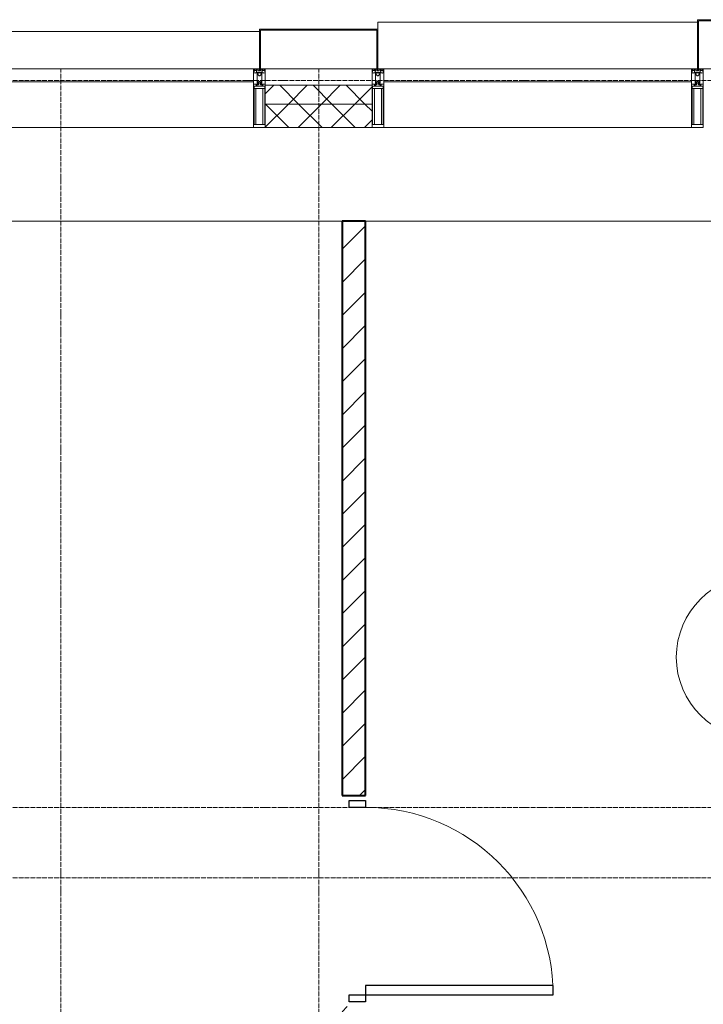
# Model space of a CAD drawing. Header units: millimetres. Extents: x 5617 to 113279, y 7718 to 199432.
# Tile 28 of 79: x 33552 to 36466, y 29160 to 33360. Entities that reach past the tile are written whole.
import ezdxf

# ---------------------------------------------------------------- set-up
doc = ezdxf.new("R2010")
doc.units = ezdxf.units.MM
doc.linetypes.add('ADSK_Линия сетки', pattern=[25, 20, -2.5, 0, -2.5])
doc.linetypes.add('Линия сетки', pattern=[25, 20, -2.5, 0, -2.5])
for name, color, linetype, lineweight in [('Двери', 7, 'Continuous', 18), ('Импосты витража', 7, 'Continuous', 18), ('Колонны', 7, 'Continuous', 18), ('Марки помещений', 7, 'Continuous', 20), ('Оси', 7, 'Continuous', 9), ('Панели витража', 7, 'Continuous', 18), ('Перекрытия', 7, 'Continuous', 18), ('Стены разрез', 7, 'Continuous', 40), ('Стены штриховка', 7, 'Continuous', 40), ('Элементы узлов', 7, 'Continuous', 18)]:
    doc.layers.add(name, color=color, linetype=linetype, lineweight=lineweight)
pattern_1 = [(45, (0, 0), (-70.71068, 70.71068), []), (135, (0, 0), (-70.71068, -70.71068), [])]

# ---------------------------------------------------------------- blocks, each defined once
blk = doc.blocks.new('A_DOR_Door - Вн_3_Одинарная_900x2100-3031785-МКСС_К4_L15_51_600_')
at = {"layer": 'Двери', "color": 253, "lineweight": 30, "true_color": 0xaaaaaa}
for p, q in [((-430, 20), (-400, 20)), ((-430, -50), (-430, 20)), ((-400, 20), (-400, -50)), ((400, -50), (400, 20)), ((400, 20), (430, 20)), ((430, 20), (430, -50)), ((-400, -50), (-430, -50)), ((-400, -50), (-400, -850)), ((-360, -50), (-400, -50)), ((-400, -50), (-400, -850)), ((-360, -850), (-360, -50)), ((430, -50), (400, -50)), ((-400, -850), (-360, -850))]:
    blk.add_line(p, q, dxfattribs=at)
at = {"layer": 'Двери', "color": 254, "lineweight": 9, "true_color": 0xd4d4d4}
blk.add_arc((-400, -50), 800, 270, 0, dxfattribs=at)
blk = doc.blocks.new('135_SLK_K4_AR_rvt-1-МКСС_К4_L15_51_600_')
at = {"layer": 'Стены разрез', "lineweight": 9, "true_color": 0xaaaaaa}
h = blk.add_hatch(dxfattribs=at)
h.set_pattern_fill('FP_3', color=253, style=0, pattern_type=2)
h.set_pattern_definition([(45, (0, 0), (-70.71068, 70.71068), [])])
h.paths.add_polyline_path([(104450, 28200), (104550, 28200), (104550, 29150), (104450, 29150), (104450, 28935.2)])
h.paths.add_polyline_path([(104550, 30050), (104550, 32500), (104450, 32500), (104450, 30050)])
at = {"layer": 'Перекрытия', "color": 253, "true_color": 0xaaaaaa}
for p, q in [((104450, 32500), (99249.8, 32500)), ((107950, 32500), (104550, 32500))]:
    blk.add_line(p, q, dxfattribs=at)
at = {"layer": 'Стены разрез', "color": 253, "true_color": 0xaaaaaa}
for p, q in [((104550, 32500), (104450, 32500)), ((104450, 32500), (104450, 30050)), ((104550, 30050), (104550, 32500)), ((104450, 30050), (104550, 30050))]:
    blk.add_line(p, q, dxfattribs=at)
at = {"layer": 'Двери', "color": 253, "lineweight": 18, "true_color": 0xaaaaaa, "rotation": 90}
blk.add_blockref('A_DOR_Door - Вн_3_Одинарная_900x2100-3031785-МКСС_К4_L15_51_600_', (104500, 29600), dxfattribs=at)
blk = doc.blocks.new('System Panel - A_PAN_Glass-7513417-МКСС_К4_L15_51_600_')
at = {"layer": 'Панели витража', "color": 253, "lineweight": 5, "true_color": 0xaaaaaa}
for p, q in [((656.25, 0), (-656.25, 0)), ((-656.25, 0), (-656.25, -55)), ((656.25, -55), (656.25, 0)), ((-656.25, -55), (656.25, -55))]:
    blk.add_line(p, q, dxfattribs=at)
blk = doc.blocks.new('Rectangular Mullion - R_StandardFrame_50Wx250H-V74-МКСС_К4_L15_51_600_')
at = {"layer": 'Импосты витража', "color": 253, "lineweight": 5, "true_color": 0xaaaaaa}
blk.add_line((132872.5, 32900), (131560, 32900), dxfattribs=at)
blk = doc.blocks.new('Rectangular Mullion - 50Wx250H-2623690-МКСС_К4_L15_51_600_')
at = {"layer": 'Элементы узлов', "color": 253, "lineweight": 5, "true_color": 0xaaaaaa}
for p, q in [((-25, 65.2), (-25, 250)), ((-25, 250), (0, 250)), ((-23, 237.3), (0, 237.3)), ((-23, 237.3), (-23, 73.6)), ((-14.9, 84), (-14.9, 237.3)), ((25, 250), (0, 250)), ((23, 237.3), (0, 237.3)), ((14.9, 84), (14.9, 237.3)), ((23, 237.3), (23, 73.6)), ((25, 65.2), (25, 250)), ((-14, 65.2), (-25, 65.2)), ((0, 84), (-23, 84)), ((-0.5, 73.6), (-23, 73.6)), ((-14, 71.3), (-14, 65.2)), ((-10, 71.3), (-14, 71.3)), ((-10, 53), (-10, 71.3)), ((-8.7, 53), (-10, 53)), ((-10, 53), (-10, 17)), ((-8.7, 53), (-7, 54.7)), ((-7, 65.2), (-5.9, 67.3)), ((-7, 65.2), (-7, 54.7)), ((-4.1, 67.3), (-5.9, 67.3)), ((-4.1, 67.3), (-2.9, 65.1)), ((-2.9, 65.1), (-2.9, 54.6)), ((-1.3, 53), (-2.9, 54.6)), ((0, 53), (-1.3, 53)), ((0, 84), (23, 84)), ((0, 53), (1.3, 53)), ((0.5, 73.6), (23, 73.6)), ((1.3, 53), (2.9, 54.6)), ((4.1, 67.3), (2.9, 65.1)), ((2.9, 65.1), (2.9, 54.6)), ((4.1, 67.3), (5.9, 67.3)), ((7, 65.2), (5.9, 67.3)), ((7, 65.2), (7, 54.7)), ((8.7, 53), (7, 54.7)), ((8.7, 53), (10, 53)), ((10, 71.3), (14, 71.3)), ((10, 53), (10, 71.3)), ((10, 53), (10, 17)), ((14, 71.3), (14, 65.2)), ((14, 65.2), (25, 65.2)), ((-23.8, 14.6), (-25, 14.2)), ((-25, 0), (-25, 14.2)), ((-22.3, 17), (-23.8, 17)), ((-23.8, 17), (-23.8, 14.6)), ((-22.5, 10.6), (-23.8, 14.6)), ((-22.5, 10.6), (-23.7, 9.9)), ((-23.7, 1.3), (-23.7, 9.9)), ((-23.7, 1.3), (-11.8, 1.3)), ((-23.2, 10.2), (-22.5, 8)), ((-22.5, 8), (-22.5, 4.5)), ((-21.3, 4.5), (-22.5, 4.5)), ((-22.3, 17), (-22.3, 16)), ((-22.3, 16), (-21.3, 16)), ((-19, 17.6), (-21.3, 16)), ((-21.3, 4.5), (-21.3, 6.5)), ((-21.3, 6.5), (-14.2, 6.5)), ((-18.4, 16.6), (-19, 17.6)), ((-7.4, 16.6), (-18.4, 16.6)), ((-14.2, 6.5), (-14.2, 4.5)), ((-13.2, 4.5), (-14.2, 4.5)), ((-13.2, 4.5), (-12.2, 7.2)), ((-12.7, 7.6), (-11.3, 11.4)), ((-12.7, 7.6), (-11.8, 6.9)), ((-12.2, 9), (-12.2, 14.8)), ((-12.2, 14.8), (0, 14.8)), ((-11.8, 1.3), (-11.8, 6.9)), ((-10.5, 11.2), (-11.3, 11.4)), ((-10.5, 1.5), (-10.5, 11.2)), ((-4.8, 1.5), (-10.5, 1.5)), ((-10, 17), (-7.5, 17)), ((-8.5, 23), (-1.5, 30)), ((-8.5, 18.5), (-8.5, 23)), ((-7.5, 18.5), (-8.5, 18.5)), ((-7.5, 17), (-7.5, 18.5)), ((-7.4, 18), (-7.4, 16.6)), ((-2.6, 18), (-7.4, 18)), ((0, 8), (-4.8, 8)), ((-4.8, 1.5), (-4.8, 8)), ((-2.6, 18), (-2.6, 16.8)), ((-2.6, 16.8), (0, 16.8)), ((-1.5, 30), (0, 30)), ((1.5, 30), (0, 30)), ((2.6, 16.8), (0, 16.8)), ((0, 14.8), (0, 16.8)), ((0, 14.8), (0, 16.8)), ((12.2, 14.8), (0, 14.8)), ((0, 0), (0, 8)), ((0, 8), (4.8, 8)), ((0, 0), (0, 8)), ((8.5, 23), (1.5, 30)), ((2.6, 18), (2.6, 16.8)), ((2.6, 18), (7.4, 18)), ((4.8, 1.5), (4.8, 8)), ((4.8, 1.5), (10.5, 1.5)), ((7.4, 18), (7.4, 16.6)), ((7.4, 16.6), (18.4, 16.6)), ((7.5, 18.5), (8.5, 18.5)), ((7.5, 17), (7.5, 18.5)), ((10, 17), (7.5, 17)), ((8.5, 18.5), (8.5, 23)), ((10.5, 11.2), (11.3, 11.4)), ((10.5, 1.5), (10.5, 11.2)), ((12.7, 7.6), (11.3, 11.4)), ((12.7, 7.6), (11.8, 6.9)), ((11.8, 1.3), (11.8, 6.9)), ((23.7, 1.3), (11.8, 1.3)), ((12.2, 9), (12.2, 14.8)), ((13.2, 4.5), (12.2, 7.2)), ((13.2, 4.5), (14.2, 4.5)), ((21.3, 6.5), (14.2, 6.5)), ((14.2, 6.5), (14.2, 4.5)), ((18.4, 16.6), (19, 17.6)), ((19, 17.6), (21.3, 16)), ((22.3, 16), (21.3, 16)), ((21.3, 4.5), (21.3, 6.5)), ((21.3, 4.5), (22.5, 4.5)), ((22.3, 17), (22.3, 16)), ((22.3, 17), (23.8, 17)), ((22.5, 10.6), (23.8, 14.6)), ((22.5, 10.6), (23.7, 9.9)), ((23.2, 10.2), (22.5, 8)), ((22.5, 8), (22.5, 4.5)), ((23.7, 1.3), (23.7, 9.9)), ((23.8, 17), (23.8, 14.6)), ((23.8, 14.6), (25, 14.2)), ((25, 0), (25, 14.2)), ((-25, 0), (0, 0)), ((25, 0), (0, 0))]:
    blk.add_line(p, q, dxfattribs=at)
for centre, start, end in [((-0.5, 73.1), 360, 90), ((0.5, 73.1), 90, 180)]:
    blk.add_arc(centre, 0.5, start, end, dxfattribs=at)
blk = doc.blocks.new('Rectangular Mullion - R_StandardFrame_50Wx250H-V73-МКСС_К4_L15_51_600_')
at = {"layer": 'Импосты витража', "color": 253, "lineweight": 5, "true_color": 0xaaaaaa}
for p, q in [((-25, 0), (-25, 250)), ((-25, 250), (25, 250)), ((25, 250), (25, 0)), ((0, 0), (-25, 0)), ((25, 0), (5, 0))]:
    blk.add_line(p, q, dxfattribs=at)
blk = doc.blocks.new('Rectangular Mullion - R_StandardFrame_50Wx250H-7511672-МКСС_К4_L15_51_600_')
at = {"layer": 'Импосты витража', "color": 253, "lineweight": 5, "true_color": 0xaaaaaa}
for p, q in [((-25, 0), (-25, 250)), ((-25, 250), (25, 250)), ((25, 250), (25, 0)), ((-5, 0), (-25, 0)), ((25, 0), (0, 0))]:
    blk.add_line(p, q, dxfattribs=at)
blk = doc.blocks.new('A_SLK_PAN_Type1 - Прямой тип панели-6538261-МКСС_К4_L15_51_600_')
at = {"layer": 'Колонны', "lineweight": 5}
for p, q in [((-247.5, 0), (-252.5, 0)), ((-252.5, 0), (-252.5, -170)), ((-247.5, -165), (-247.5, 0)), ((227.5, 0), (-227.5, 0)), ((247.5, 0), (247.5, -165)), ((252.5, 0), (247.5, 0)), ((252.5, -170), (252.5, 0)), ((247.5, -165), (-247.5, -165)), ((-252.5, -170), (252.5, -170))]:
    blk.add_line(p, q, dxfattribs=at)
blk = doc.blocks.new('A_SLK_PAN_Type1 - Прямой тип панели-6538262-МКСС_К4_L15_51_600_')
at = {"layer": 'Колонны', "lineweight": 5}
for p, q in [((-180, 0), (-185, 0)), ((-185, 0), (-185, -210)), ((-180, -205), (-180, 0)), ((160, 0), (-160, 0)), ((180, 0), (180, -205)), ((185, 0), (180, 0)), ((185, -210), (185, 0)), ((180, -205), (-180, -205)), ((-185, -210), (185, -210))]:
    blk.add_line(p, q, dxfattribs=at)
blk = doc.blocks.new('A_OGR_PAN_Отлив - A_OGR_PAN_Отлив-6266072-МКСС_К4_L15_51_600_')
at = {"layer": 'Колонны', "color": 253, "lineweight": 5, "true_color": 0xaaaaaa}
for p in [(681.25, 200), (-681.25, 170)]:
    blk.add_line(p, (-681.25, 200), dxfattribs=at)
blk = doc.blocks.new('A_OGR_PAN_Отлив - A_OGR_PAN_Отлив-6266447-МКСС_К4_L15_51_600_')
at = {"layer": 'Колонны', "color": 253, "lineweight": 5, "true_color": 0xaaaaaa}
for p in [(681.25, 160), (-681.25, 140)]:
    blk.add_line(p, (-681.25, 160), dxfattribs=at)
blk = doc.blocks.new('135_SLK_K4_AR_FCD_rvt-1-МКСС_К4_L15_51_600_')
at = {"layer": 'Стены разрез', "lineweight": 5, "true_color": 0xaaaaaa}
h = blk.add_hatch(dxfattribs=at)
h.set_pattern_fill('FP_4', color=253, style=0, pattern_type=2)
h.set_pattern_definition(pattern_1)
h.paths.add_polyline_path([(104577.5, 33000), (104577.5, 33080), (104122.5, 33080), (104122.5, 33000)])
h = blk.add_hatch(dxfattribs=at)
h.set_pattern_fill('FP_4', color=253, style=0, pattern_type=2)
h.set_pattern_definition(pattern_1)
h.paths.add_polyline_path([(104577.5, 32900), (104577.5, 33000), (104122.5, 33000), (104122.5, 32900)])
at = {"layer": 'Стены разрез', "color": 253, "lineweight": 9, "true_color": 0xaaaaaa}
for p, q in [((104577.5, 33080), (104122.5, 33080)), ((104122.5, 33080), (104122.5, 32900)), ((104577.5, 32900), (104577.5, 33080)), ((104122.5, 32900), (104577.5, 32900))]:
    blk.add_line(p, q, dxfattribs=at)
at = {"layer": 'Стены штриховка', "color": 253, "lineweight": 9, "true_color": 0xaaaaaa}
blk.add_line((104577.5, 33000), (104122.5, 33000), dxfattribs=at)
at = {"layer": 'Импосты витража', "color": 253, "lineweight": 5, "true_color": 0xaaaaaa, "extrusion": (0, 0, -1), "rotation": 180}
for name, p in [('Rectangular Mullion - 50Wx250H-2623690-МКСС_К4_L15_51_600_', (-104097.5, 33150)), ('Rectangular Mullion - R_StandardFrame_50Wx250H-V73-МКСС_К4_L15_51_600_', (-104097.5, 33150)), ('Rectangular Mullion - 50Wx250H-2623690-МКСС_К4_L15_51_600_', (-104602.5, 33150)), ('Rectangular Mullion - R_StandardFrame_50Wx250H-7511672-МКСС_К4_L15_51_600_', (-104602.5, 33150)), ('Rectangular Mullion - 50Wx250H-2623690-МКСС_К4_L15_51_600_', (-105965, 33150)), ('Rectangular Mullion - R_StandardFrame_50Wx250H-V73-МКСС_К4_L15_51_600_', (-105965, 33150))]:
    blk.add_blockref(name, p, dxfattribs=at)
at = {"layer": 'Импосты витража', "color": 253, "lineweight": 5, "true_color": 0xaaaaaa}
for p in [(-28800, 0), (-26932.5, 0)]:
    blk.add_blockref('Rectangular Mullion - R_StandardFrame_50Wx250H-V74-МКСС_К4_L15_51_600_', p, dxfattribs=at)
at = {"layer": 'Колонны', "color": 253, "lineweight": 5, "true_color": 0xaaaaaa}
for name, p in [('A_OGR_PAN_Отлив - A_OGR_PAN_Отлив-6266072-МКСС_К4_L15_51_600_', (105283.8, 33150)), ('A_OGR_PAN_Отлив - A_OGR_PAN_Отлив-6266447-МКСС_К4_L15_51_600_', (103416.3, 33150))]:
    blk.add_blockref(name, p, dxfattribs=at)
at = {"layer": 'Колонны', "color": 253, "lineweight": 5, "true_color": 0xaaaaaa, "rotation": 180}
for name, p in [('A_SLK_PAN_Type1 - Прямой тип панели-6538262-МКСС_К4_L15_51_600_', (106150, 33150)), ('A_SLK_PAN_Type1 - Прямой тип панели-6538261-МКСС_К4_L15_51_600_', (104350, 33150))]:
    blk.add_blockref(name, p, dxfattribs=at)
at = {"layer": 'Панели витража', "color": 253, "lineweight": 5, "true_color": 0xaaaaaa}
for p in [(103416.3, 33150), (105283.8, 33150)]:
    blk.add_blockref('System Panel - A_PAN_Glass-7513417-МКСС_К4_L15_51_600_', p, dxfattribs=at)
blk = doc.blocks.new('050_Марка_Помещение - Номер-620969-МКСС_К4_L15_51_600_')
at = {"layer": 'Марки помещений'}
blk.add_circle((0, 0), 3.5, dxfattribs=at)

msp = doc.modelspace()

# ---------------------------------------------------------------- linework, layer by layer
at = {"layer": 'Оси', "linetype": 'Линия сетки'}
for p, q in [((33726.3, 12025.7), (33726.3, 33150)), ((34826.3, 12025.7), (34826.3, 33150))]:
    msp.add_line(p, q, dxfattribs=at)
at = {"layer": 'Оси', "linetype": 'ADSK_Линия сетки'}
for p, q in [((67226.3, 33100), (25128.4, 33100)), ((67226.3, 30000), (26398.4, 30000)), ((67226.3, 29700), (25128.4, 29700))]:
    msp.add_line(p, q, dxfattribs=at)

# ---------------------------------------------------------------- block references
at = {"lineweight": 5}
for name in ['135_SLK_K4_AR_FCD_rvt-1-МКСС_К4_L15_51_600_', '135_SLK_K4_AR_rvt-1-МКСС_К4_L15_51_600_']:
    msp.add_blockref(name, (-69523.7, 0), dxfattribs=at)
at = {"layer": 'Марки помещений', "xscale": 99.99999999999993, "yscale": 99.99999999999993, "zscale": 99.99999999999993}
msp.add_blockref('050_Марка_Помещение - Номер-620969-МКСС_К4_L15_51_600_', (36701.3, 30640.6), dxfattribs=at)

doc.saveas('drawing.dxf')
